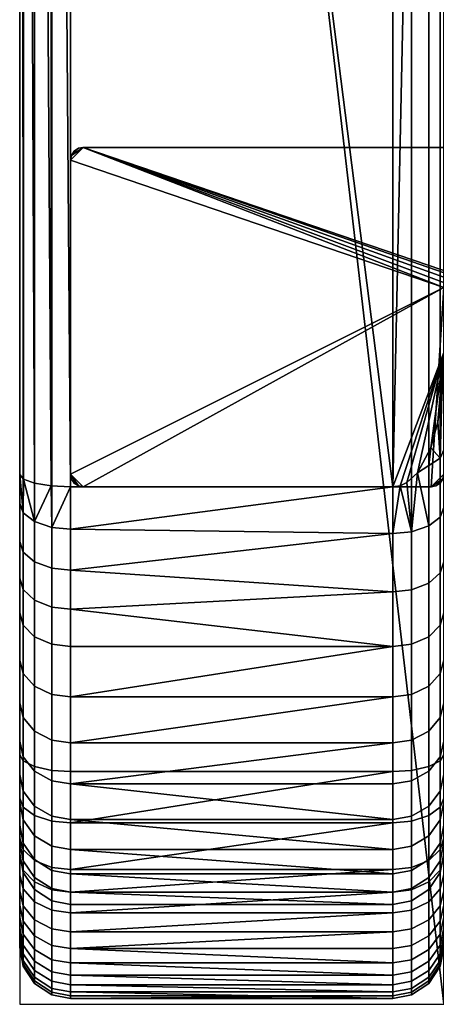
# Model space of a CAD drawing. Header units: millimetres. Extents: x -100 to 770, y -443 to 492.
# Tile 1 of 20: x -100 to -2, y -420 to -188. Entities that reach past the tile are written whole.
import ezdxf

# ---------------------------------------------------------------- set-up
doc = ezdxf.new("R2010")
doc.units = ezdxf.units.MM
doc.header["$MEASUREMENT"] = 0
for name, color, linetype, true_color in [('bocnice', 254, 'Continuous', 0xbebebe), ('bocnice boky', 7, 'Continuous', 0xff7f7f), ('nozky', 254, 'Continuous', 0xbebebe), ('op pud plocha', 7, 'Continuous', 0x000000), ('openport', 5, 'Continuous', 0x0000ff)]:
    doc.layers.add(name, color=color, linetype=linetype, true_color=true_color)

msp = doc.modelspace()

# ---------------------------------------------------------------- linework, layer by layer
at = {"layer": 'openport'}
msp.add_lwpolyline([(-100, -420), (0, -420), (0, 440), (-100, 440)], close=True, dxfattribs=at)

# ---------------------------------------------------------------- meshes
at = {"layer": 'bocnice'}
mesh = msp.add_polyface(dxfattribs=at)
corners = [(-12, -365.15, 399.47), (-12, 345.21, 648.63), (-88, 345.21, 648.63), (-88, -365.15, 399.47), (-0.84, 291.27, 17.11), (-1.37, 282.69, 12), (-3.08, 288.87, 12), (-0.44, 276.35, 12), (0, 289.36, 21.09), (0, 275.21, 15.03), (0, 266.42, 12), (-0.44, -276.35, 12), (-0.84, -291.27, 17.11), (-1.37, -282.69, 12), (0, -275.21, 15.03), (0, -289.36, 21.09), (0, -266.42, 12), (-92.42, -364.87, 398.68), (-88, -365.15, 399.47), (-88, 345.21, 648.63), (-92.42, 345.49, 647.83), (-96.49, -363.98, 396.16), (-96.49, 346.38, 645.31), (-99.16, -362.64, 392.32), (-99.16, 347.72, 641.47), (-100, -361.17, 388.15), (-100, 349.18, 637.3), (-7.58, -364.87, 398.68), (-7.58, 345.49, 647.83), (-12, 345.21, 648.63), (-12, -365.15, 399.47), (-3.51, -363.98, 396.16), (-3.51, 346.38, 645.31), (-0.84, -362.64, 392.32), (-0.84, 347.72, 641.47), (0, -361.17, 388.15), (0, 349.18, 637.3), (-88, -298.05, 12), (-92.61, 297.83, 12.92), (-88, 298.05, 12), (-92.61, -297.83, 12.92), (-96.49, 297.2, 15.51), (-96.49, -297.2, 15.51), (-99.09, -296.25, 19.43), (-100, 295.12, 24), (-99.09, 296.25, 19.43), (-100, -295.12, 24), (-1.37, -282.69, 12), (0, -266.42, 12), (-0.44, -276.35, 12), (-3.08, -288.87, 12), (-12, -298.05, 12), (0, 266.42, 12), (-1.37, 282.69, 12), (-0.44, 276.35, 12), (-3.08, 288.87, 12), (-6.23, 294.73, 12), (-8.74, 297.05, 12), (-6.23, -294.73, 12), (-88, -298.05, 12), (-88, 298.05, 12), (-8.74, -297.05, 12), (-10.28, 297.78, 12), (-12, 298.05, 12)]
mesh.append_faces([[corners[k] for k in face] for face in [(0, 1, 2, 3), (4, 5, 6, 6), (7, 5, 4, 4), (7, 4, 8, 9), (7, 9, 10, 10), (11, 12, 13, 13), (11, 14, 15, 12), (11, 16, 14, 14), (17, 18, 19, 20), (21, 17, 20, 22), (23, 21, 22, 24), (25, 23, 24, 26), (27, 28, 29, 30), (31, 32, 28, 27), (33, 34, 32, 31), (35, 36, 34, 33), (37, 38, 39, 39), (37, 40, 38, 38), (41, 38, 40, 40), (42, 41, 40, 40), (43, 44, 45, 45), (42, 43, 45, 45), (46, 44, 43, 43), (41, 42, 45, 45), (47, 48, 49, 49), (48, 47, 50, 50), (48, 51, 52, 52), (53, 54, 52, 52), (53, 52, 55, 55), (56, 55, 52, 52), (57, 56, 52, 52), (58, 48, 50, 50), (59, 60, 51, 51), (58, 61, 48, 48), (57, 52, 62, 62), (52, 51, 63, 63), (63, 51, 60, 60)]])
mesh = msp.add_polyface(dxfattribs=at)
corners = [(-12, -309.07, 18.09), (-88, -317.65, 23.56), (-88, -308.03, 17.48), (-12, -298.05, 12), (-88, -298.05, 12), (-12, -322.81, 27.17), (-88, -326.88, 30.23), (-7.58, -308.63, 18.81), (-7.58, -322.31, 27.86), (-12, -322.81, 27.17), (-12, -309.07, 18.09), (-3.51, -307.26, 21.11), (-3.51, -320.74, 30.02), (-0.84, -305.17, 24.6), (-0.84, -318.34, 33.3), (0, -302.9, 28.39), (0, -315.74, 36.88), (-0.84, -291.27, 17.11), (-3.51, -293.04, 13.44), (0, -289.36, 21.09), (-10.28, -297.78, 12), (-12, -298.05, 12), (-6.23, -294.73, 12), (-8.74, -297.05, 12), (-3.08, -288.87, 12), (-1.37, -282.69, 12), (-96.49, -315.68, 26.47), (-92.42, -317.18, 24.26), (-92.42, -326.37, 30.89), (-96.49, -324.73, 33.01), (-99.16, -313.4, 29.84), (-99.16, -322.25, 36.23), (-100, -310.93, 33.5), (-100, -319.55, 39.73), (-92.42, -307.6, 18.2), (-88, -308.03, 17.48), (-88, -317.65, 23.56), (-96.49, -306.25, 20.51), (-99.16, -304.18, 24.01), (-100, -301.94, 27.81), (-88, -298.05, 12), (-99.09, -296.25, 19.43), (-100, -295.12, 24), (-92.61, -297.83, 12.92), (-96.49, -297.2, 15.51), (0, -266.42, 12), (-8.74, -297.05, 12), (-10.28, -297.78, 12), (-12, -298.05, 12)]
mesh.append_faces([[corners[k] for k in face] for face in [(0, 1, 2, 2), (3, 2, 4, 4), (5, 6, 1, 1), (0, 5, 1, 1), (2, 3, 0, 0), (7, 8, 9, 10), (11, 12, 8, 7), (13, 14, 12, 11), (15, 16, 14, 13), (17, 13, 11, 18), (19, 15, 13, 17), (20, 10, 21, 21), (7, 10, 20, 20), (22, 11, 7, 7), (7, 23, 22, 22), (23, 7, 20, 20), (18, 11, 22, 22), (24, 17, 18, 18), (17, 24, 25, 25), (24, 18, 22, 22), (26, 27, 28, 29), (30, 26, 29, 31), (32, 30, 31, 33), (34, 35, 36, 27), (37, 34, 27, 26), (38, 37, 26, 30), (39, 38, 30, 32), (40, 35, 34, 34), (41, 37, 38, 38), (42, 38, 39, 39), (37, 43, 34, 34), (37, 44, 43, 43), (38, 42, 41, 41), (41, 44, 37, 37), (34, 43, 40, 40), (45, 46, 47, 47), (45, 47, 48, 48)]])
mesh = msp.add_polyface(dxfattribs=at)
corners = [(-12, -335.67, 37.46), (-88, -347.56, 48.86), (-88, -335.67, 37.46), (-88, -326.88, 30.23), (-12, -347.56, 48.86), (-88, -358.37, 61.29), (-12, -376.43, 88.79), (-88, -376.43, 88.79), (-88, -368.02, 74.63), (-12, -358.37, 61.29), (-100, -372.46, 108.28), (-99.16, -376.53, 106.56), (-99.16, -382.01, 121.3), (-100, -377.81, 122.66), (-92.42, -375.69, 89.19), (-88, -376.43, 88.79), (-88, -383.51, 103.6), (-92.42, -382.73, 103.93), (-96.49, -373.33, 90.45), (-96.49, -380.27, 104.97), (-99.16, -369.75, 92.37), (-100, -365.85, 94.45), (-92.42, -367.32, 75.1), (-88, -368.02, 74.63), (-96.49, -365.08, 76.56), (-99.16, -361.68, 78.8), (-100, -357.99, 81.22), (-92.42, -357.71, 61.81), (-88, -358.37, 61.29), (-96.49, -355.61, 63.47), (-99.16, -352.43, 66), (-100, -348.97, 68.75), (-92.42, -346.95, 49.44), (-88, -347.56, 48.86), (-96.49, -345.01, 51.28), (-99.16, -342.07, 54.09), (-100, -338.87, 57.14), (-92.42, -335.12, 38.09), (-88, -335.67, 37.46), (-96.49, -333.36, 40.1), (-99.16, -330.68, 43.16), (-100, -327.77, 46.48), (-92.42, -326.37, 30.89), (-88, -326.88, 30.23), (-96.49, -324.73, 33.01), (-99.16, -322.25, 36.23), (-100, -319.55, 39.73), (-92.42, -317.18, 24.26), (-88, -317.65, 23.56), (-92.42, -376.82, 393.34), (-88, -377.22, 394.08), (-88, -365.15, 399.47), (-92.42, -364.87, 398.68), (-96.49, -375.53, 391), (-96.49, -363.98, 396.16), (-99.16, -373.57, 387.43), (-99.16, -362.64, 392.32), (-100, -371.44, 383.56), (-100, -361.17, 388.15), (-100, -380.81, 377.35), (-99.16, -383.55, 380.82)]
mesh.append_faces([[corners[k] for k in face] for face in [(0, 1, 2, 2), (0, 2, 3, 3), (4, 5, 1, 1), (6, 7, 8, 8), (5, 9, 8, 8), (10, 11, 12, 13), (14, 15, 16, 17), (18, 14, 17, 19), (20, 18, 19, 11), (21, 20, 11, 10), (22, 23, 15, 14), (24, 22, 14, 18), (25, 24, 18, 20), (26, 25, 20, 21), (27, 28, 23, 22), (29, 27, 22, 24), (30, 29, 24, 25), (31, 30, 25, 26), (32, 33, 28, 27), (34, 32, 27, 29), (35, 34, 29, 30), (36, 35, 30, 31), (37, 38, 33, 32), (39, 37, 32, 34), (40, 39, 34, 35), (41, 40, 35, 36), (42, 43, 38, 37), (44, 42, 37, 39), (45, 44, 39, 40), (46, 45, 40, 41), (47, 48, 43, 42), (49, 50, 51, 52), (53, 49, 52, 54), (55, 53, 54, 56), (57, 55, 56, 58), (59, 60, 55, 57)]])
mesh = msp.add_polyface(dxfattribs=at)
corners = [(-12, -335.67, 37.46), (-12, -347.56, 48.86), (-88, -347.56, 48.86), (-88, -326.88, 30.23), (-12, -322.81, 27.17), (-12, -358.37, 61.29), (-88, -358.37, 61.29), (-12, -368.02, 74.63), (-12, -376.43, 88.79), (-88, -368.02, 74.63), (-12, -365.15, 399.47), (-88, -365.15, 399.47), (-88, -377.22, 394.08), (-12, -377.22, 394.08), (0, -372.46, 108.28), (0, -377.81, 122.66), (-0.84, -382.01, 121.3), (-0.84, -376.53, 106.56), (-7.58, -375.69, 89.19), (-7.58, -382.73, 103.93), (-12, -383.51, 103.6), (-12, -376.43, 88.79), (-3.51, -373.33, 90.45), (-3.51, -380.27, 104.97), (-0.84, -369.75, 92.37), (0, -365.85, 94.45), (-7.58, -367.32, 75.1), (-12, -368.02, 74.63), (-3.51, -365.08, 76.56), (-0.84, -361.68, 78.8), (0, -357.99, 81.22), (-7.58, -357.71, 61.81), (-12, -358.37, 61.29), (-3.51, -355.61, 63.47), (-0.84, -352.43, 66), (0, -348.97, 68.75), (-7.58, -346.95, 49.44), (-12, -347.56, 48.86), (-3.51, -345.01, 51.28), (-0.84, -342.07, 54.09), (0, -338.87, 57.14), (-7.58, -335.12, 38.09), (-12, -335.67, 37.46), (-3.51, -333.36, 40.1), (-0.84, -330.68, 43.16), (0, -327.77, 46.48), (-7.58, -322.31, 27.86), (-12, -322.81, 27.17), (-3.51, -320.74, 30.02), (-0.84, -318.34, 33.3), (0, -315.74, 36.88), (-7.58, -376.82, 393.34), (-7.58, -364.87, 398.68), (-12, -365.15, 399.47), (-12, -377.22, 394.08), (-3.51, -375.53, 391), (-3.51, -363.98, 396.16), (-0.84, -373.57, 387.43), (-0.84, -362.64, 392.32), (0, -371.44, 383.56), (0, -361.17, 388.15), (0, -380.81, 377.35), (-0.84, -383.55, 380.82)]
mesh.append_faces([[corners[k] for k in face] for face in [(0, 1, 2, 2), (3, 4, 0, 0), (5, 6, 1, 1), (7, 8, 9, 9), (9, 5, 7, 7), (10, 11, 12, 12), (12, 13, 10, 10), (14, 15, 16, 17), (18, 19, 20, 21), (22, 23, 19, 18), (24, 17, 23, 22), (25, 14, 17, 24), (26, 18, 21, 27), (28, 22, 18, 26), (29, 24, 22, 28), (30, 25, 24, 29), (31, 26, 27, 32), (33, 28, 26, 31), (34, 29, 28, 33), (35, 30, 29, 34), (36, 31, 32, 37), (38, 33, 31, 36), (39, 34, 33, 38), (40, 35, 34, 39), (41, 36, 37, 42), (43, 38, 36, 41), (44, 39, 38, 43), (45, 40, 39, 44), (46, 41, 42, 47), (48, 43, 41, 46), (49, 44, 43, 48), (50, 45, 44, 49), (51, 52, 53, 54), (55, 56, 52, 51), (57, 58, 56, 55), (59, 60, 58, 57), (61, 59, 57, 62)]])
mesh = msp.add_polyface(dxfattribs=at)
corners = [(-96.49, -390.12, 135.58), (-92.42, -392.73, 135), (-92.42, -395.6, 151.08), (-96.49, -392.95, 151.43), (-99.16, -386.16, 136.48), (-99.16, -388.92, 151.96), (-100, -381.85, 137.45), (-100, -384.54, 152.54), (-96.49, -385.88, 120.06), (-92.42, -388.43, 119.24), (-99.16, -382.01, 121.3), (-100, -377.81, 122.66), (-96.49, -380.27, 104.97), (-92.42, -382.73, 103.93), (-99.16, -376.53, 106.56), (-92.42, -417.14, 313.58), (-96.49, -414.49, 313.93), (-99.16, -410.46, 314.47), (-100, -406.08, 315.05), (-96.49, -386.07, 384.01), (-92.42, -387.73, 386.11), (-92.42, -376.82, 393.34), (-96.49, -375.53, 391), (-99.16, -383.55, 380.82), (-99.16, -373.57, 387.43), (-96.49, -391.15, 379.61), (-92.42, -392.99, 381.56), (-99.16, -388.36, 376.66), (-100, -385.33, 373.44), (-100, -380.81, 377.35), (-96.49, -395.83, 374.79), (-92.42, -397.83, 376.57), (-99.16, -392.79, 372.09), (-100, -389.49, 369.16), (-96.49, -400.07, 369.58), (-92.42, -402.22, 371.17), (-99.16, -396.81, 367.15), (-100, -393.26, 364.52), (-99.16, -400.38, 361.89), (-96.49, -403.84, 364.01), (-100, -396.61, 359.57), (-99.16, -403.46, 356.32), (-96.49, -407.1, 358.14), (-100, -399.51, 354.35), (-99.16, -406.05, 350.51), (-96.49, -409.83, 352), (-100, -401.94, 348.89), (-99.16, -408.12, 344.49), (-96.49, -412.02, 345.65), (-100, -403.88, 343.24), (-99.16, -409.65, 338.32), (-96.49, -413.64, 339.12), (-100, -405.32, 337.44), (-99.16, -411.04, 326.43), (-96.49, -415.11, 326.56), (-100, -406.63, 326.28)]
mesh.append_faces([[corners[k] for k in face] for face in [(0, 1, 2, 3), (4, 0, 3, 5), (6, 4, 5, 7), (8, 9, 1, 0), (10, 8, 0, 4), (11, 10, 4, 6), (12, 13, 9, 8), (14, 12, 8, 10), (3, 2, 15, 16), (5, 3, 16, 17), (7, 5, 17, 18), (19, 20, 21, 22), (23, 19, 22, 24), (25, 26, 20, 19), (27, 25, 19, 23), (28, 27, 23, 29), (30, 31, 26, 25), (32, 30, 25, 27), (33, 32, 27, 28), (34, 35, 31, 30), (36, 34, 30, 32), (37, 36, 32, 33), (38, 39, 34, 36), (40, 38, 36, 37), (41, 42, 39, 38), (43, 41, 38, 40), (44, 45, 42, 41), (46, 44, 41, 43), (47, 48, 45, 44), (49, 47, 44, 46), (50, 51, 48, 47), (52, 50, 47, 49), (53, 54, 51, 50), (55, 53, 50, 52), (53, 17, 16, 54), (55, 18, 17, 53)]])
mesh = msp.add_polyface(dxfattribs=at)
corners = [(-0.84, -388.92, 151.96), (-0.84, -410.46, 314.47), (-3.51, -414.49, 313.93), (-3.51, -392.95, 151.43), (0, -384.54, 152.54), (0, -406.08, 315.05), (-0.84, -386.16, 136.48), (-3.51, -390.12, 135.58), (0, -381.85, 137.45), (-0.84, -382.01, 121.3), (-3.51, -385.88, 120.06), (0, -377.81, 122.66), (-0.84, -376.53, 106.56), (-3.51, -380.27, 104.97), (-0.84, -383.55, 380.82), (-0.84, -373.57, 387.43), (-3.51, -375.53, 391), (-3.51, -386.07, 384.01), (-0.84, -388.36, 376.66), (-3.51, -391.15, 379.61), (0, -385.33, 373.44), (0, -380.81, 377.35), (-3.51, -395.83, 374.79), (-7.58, -392.99, 381.56), (-7.58, -397.83, 376.57), (-0.84, -392.79, 372.09), (0, -389.49, 369.16), (-3.51, -400.07, 369.58), (-7.58, -402.22, 371.17), (-0.84, -396.81, 367.15), (0, -393.26, 364.52), (-3.51, -403.84, 364.01), (-7.58, -406.12, 365.41), (-0.84, -400.38, 361.89), (0, -396.61, 359.57), (-3.51, -407.1, 358.14), (-7.58, -409.49, 359.33), (-0.84, -403.46, 356.32), (0, -399.51, 354.35), (-3.51, -409.83, 352), (-7.58, -412.32, 352.98), (-0.84, -406.05, 350.51), (0, -401.94, 348.89), (-3.51, -412.02, 345.65), (-7.58, -414.58, 346.4), (-0.84, -408.12, 344.49), (0, -403.88, 343.24), (-3.51, -413.64, 339.12), (-7.58, -416.26, 339.65), (-0.84, -409.65, 338.32), (0, -405.32, 337.44), (-3.51, -415.11, 326.56), (-7.58, -417.78, 326.65), (-0.84, -411.04, 326.43), (0, -406.63, 326.28), (-7.58, -417.14, 313.58)]
mesh.append_faces([[corners[k] for k in face] for face in [(0, 1, 2, 3), (4, 5, 1, 0), (6, 0, 3, 7), (8, 4, 0, 6), (9, 6, 7, 10), (11, 8, 6, 9), (12, 9, 10, 13), (14, 15, 16, 17), (18, 14, 17, 19), (20, 21, 14, 18), (22, 19, 23, 24), (25, 18, 19, 22), (26, 20, 18, 25), (27, 22, 24, 28), (29, 25, 22, 27), (30, 26, 25, 29), (31, 27, 28, 32), (33, 29, 27, 31), (34, 30, 29, 33), (35, 31, 32, 36), (37, 33, 31, 35), (38, 34, 33, 37), (39, 35, 36, 40), (41, 37, 35, 39), (42, 38, 37, 41), (43, 39, 40, 44), (45, 41, 39, 43), (46, 42, 41, 45), (47, 43, 44, 48), (49, 45, 43, 47), (50, 46, 45, 49), (51, 47, 48, 52), (53, 49, 47, 51), (54, 50, 49, 53), (53, 51, 2, 1), (54, 53, 1, 5), (51, 52, 55, 2)]])
mesh = msp.add_polyface(dxfattribs=at)
corners = [(-88, -389.23, 118.98), (-12, -389.23, 118.98), (-12, -393.55, 134.81), (-88, -383.51, 103.6), (-12, -383.51, 103.6), (-88, -376.43, 88.79), (-12, -376.43, 88.79), (-88, -393.55, 134.81), (-12, -396.44, 150.97), (-12, -377.22, 394.08), (-88, -388.25, 386.77), (-12, -388.25, 386.77), (-12, -393.57, 382.17), (-88, -398.46, 377.13), (-12, -398.46, 377.13), (-88, -393.57, 382.17), (-12, -402.9, 371.67), (-88, -406.84, 365.85), (-12, -406.84, 365.85), (-88, -402.9, 371.67), (-12, -410.25, 359.71), (-88, -410.25, 359.71), (-12, -413.1, 353.29), (-88, -417.09, 339.82), (-12, -418.62, 326.68), (-12, -417.09, 339.82), (-12, -415.39, 346.64), (-88, -415.39, 346.64), (-88, -413.1, 353.29), (-88, -418.62, 326.68), (-12, -417.97, 313.47), (-12, -396.44, 150.97), (-12, -417.97, 313.47), (-88, -417.97, 313.47), (-88, -396.44, 150.97), (-7.58, -395.6, 151.08), (-7.58, -417.14, 313.58), (-12, -417.97, 313.47), (-12, -396.44, 150.97), (-3.51, -392.95, 151.43), (-3.51, -414.49, 313.93), (-7.58, -392.73, 135), (-12, -393.55, 134.81), (-3.51, -390.12, 135.58), (-7.58, -388.43, 119.24), (-12, -389.23, 118.98), (-3.51, -385.88, 120.06), (-7.58, -382.73, 103.93), (-12, -383.51, 103.6), (-3.51, -380.27, 104.97), (-7.58, -387.73, 386.11), (-7.58, -376.82, 393.34), (-12, -377.22, 394.08), (-12, -388.25, 386.77), (-3.51, -386.07, 384.01), (-3.51, -375.53, 391), (-7.58, -392.99, 381.56), (-12, -393.57, 382.17), (-3.51, -391.15, 379.61), (-7.58, -397.83, 376.57), (-12, -398.46, 377.13), (-7.58, -402.22, 371.17), (-12, -402.9, 371.67), (-7.58, -406.12, 365.41), (-12, -406.84, 365.85), (-7.58, -409.49, 359.33), (-12, -410.25, 359.71), (-7.58, -412.32, 352.98), (-12, -413.1, 353.29), (-7.58, -414.58, 346.4), (-12, -415.39, 346.64), (-7.58, -416.26, 339.65), (-12, -417.09, 339.82), (-7.58, -417.78, 326.65), (-12, -418.62, 326.68)]
mesh.append_faces([[corners[k] for k in face] for face in [(0, 1, 2, 2), (1, 3, 4, 4), (5, 6, 4, 4), (7, 2, 8, 8), (9, 10, 11, 11), (12, 13, 14, 14), (15, 12, 11, 11), (16, 17, 18, 18), (19, 17, 16, 16), (20, 21, 22, 22), (20, 18, 17, 17), (23, 24, 25, 25), (25, 26, 27, 27), (28, 26, 22, 22), (29, 30, 24, 24), (31, 32, 33, 34), (35, 36, 37, 38), (39, 40, 36, 35), (41, 35, 38, 42), (43, 39, 35, 41), (44, 41, 42, 45), (46, 43, 41, 44), (47, 44, 45, 48), (49, 46, 44, 47), (50, 51, 52, 53), (54, 55, 51, 50), (56, 50, 53, 57), (58, 54, 50, 56), (59, 56, 57, 60), (61, 59, 60, 62), (63, 61, 62, 64), (65, 63, 64, 66), (67, 65, 66, 68), (69, 67, 68, 70), (71, 69, 70, 72), (73, 71, 72, 74), (73, 74, 37, 36)]])
mesh = msp.add_polyface(dxfattribs=at)
corners = [(-12, -383.51, 103.6), (-88, -383.51, 103.6), (-88, -376.43, 88.79), (-12, -396.44, 150.97), (-88, -396.44, 150.97), (-88, -393.55, 134.81), (-12, -393.55, 134.81), (-88, -389.23, 118.98), (-12, -389.23, 118.98), (-12, -377.22, 394.08), (-88, -377.22, 394.08), (-88, -388.25, 386.77), (-12, -398.46, 377.13), (-88, -398.46, 377.13), (-88, -402.9, 371.67), (-12, -393.57, 382.17), (-88, -393.57, 382.17), (-12, -388.25, 386.77), (-12, -402.9, 371.67), (-12, -415.39, 346.64), (-88, -413.1, 353.29), (-88, -415.39, 346.64), (-12, -413.1, 353.29), (-88, -410.25, 359.71), (-12, -417.97, 313.47), (-88, -418.62, 326.68), (-88, -417.97, 313.47), (-12, -418.62, 326.68), (-88, -417.09, 339.82), (-12, -417.09, 339.82), (-12, -410.25, 359.71), (-88, -406.84, 365.85), (-92.42, -392.73, 135), (-88, -393.55, 134.81), (-88, -396.44, 150.97), (-92.42, -395.6, 151.08), (-92.42, -388.43, 119.24), (-88, -389.23, 118.98), (-92.42, -382.73, 103.93), (-88, -383.51, 103.6), (-88, -417.97, 313.47), (-92.42, -417.14, 313.58), (-92.42, -387.73, 386.11), (-88, -388.25, 386.77), (-88, -377.22, 394.08), (-92.42, -376.82, 393.34), (-92.42, -392.99, 381.56), (-88, -393.57, 382.17), (-92.42, -397.83, 376.57), (-88, -398.46, 377.13), (-92.42, -402.22, 371.17), (-88, -402.9, 371.67), (-92.42, -406.12, 365.41), (-88, -406.84, 365.85), (-96.49, -403.84, 364.01), (-96.49, -400.07, 369.58), (-92.42, -409.49, 359.33), (-88, -410.25, 359.71), (-96.49, -407.1, 358.14), (-92.42, -412.32, 352.98), (-88, -413.1, 353.29), (-96.49, -409.83, 352), (-92.42, -414.58, 346.4), (-88, -415.39, 346.64), (-96.49, -412.02, 345.65), (-92.42, -416.26, 339.65), (-88, -417.09, 339.82), (-96.49, -413.64, 339.12), (-92.42, -417.78, 326.65), (-88, -418.62, 326.68), (-96.49, -415.11, 326.56), (-96.49, -414.49, 313.93)]
mesh.append_faces([[corners[k] for k in face] for face in [(0, 1, 2, 2), (3, 4, 5, 5), (6, 5, 7, 7), (8, 7, 1, 1), (9, 10, 11, 11), (12, 13, 14, 14), (15, 16, 13, 13), (17, 11, 16, 16), (18, 12, 14, 14), (19, 20, 21, 21), (22, 23, 20, 20), (24, 25, 26, 26), (27, 28, 25, 25), (29, 21, 28, 28), (23, 30, 31, 31), (32, 33, 34, 35), (36, 37, 33, 32), (38, 39, 37, 36), (35, 34, 40, 41), (42, 43, 44, 45), (46, 47, 43, 42), (48, 49, 47, 46), (50, 51, 49, 48), (52, 53, 51, 50), (54, 52, 50, 55), (56, 57, 53, 52), (58, 56, 52, 54), (59, 60, 57, 56), (61, 59, 56, 58), (62, 63, 60, 59), (64, 62, 59, 61), (65, 66, 63, 62), (67, 65, 62, 64), (68, 69, 66, 65), (70, 68, 65, 67), (68, 41, 40, 69), (70, 71, 41, 68)]])
at = {"layer": 'bocnice boky'}
mesh = msp.add_polyface(dxfattribs=at)
corners = [(-100, -406.63, 326.28), (-100, -406.08, 315.05), (-100, -405.32, 337.44), (-100, -403.88, 343.24), (-100, -401.94, 348.89), (-100, -399.51, 354.35), (-100, -396.61, 359.57), (-100, -393.26, 364.52), (-100, -389.49, 369.16), (-100, -385.33, 373.44), (-100, -384.54, 152.54), (-100, -381.85, 137.45), (-100, -380.81, 377.35), (-100, -377.81, 122.66), (-100, -372.46, 108.28), (-100, -371.44, 383.56), (-100, -365.85, 94.45), (-100, -361.17, 388.15), (-100, -357.99, 81.22), (-100, -348.97, 68.75), (-100, -338.87, 57.14), (-100, -327.77, 46.48), (-100, -319.55, 39.73), (-100, -310.93, 33.5), (-100, -301.94, 27.81), (-100, -295.12, 24), (-100, 295.12, 24), (-100, 301.94, 27.81), (-100, 310.93, 33.5), (-100, 319.55, 39.73), (-100, 327.77, 46.48), (-100, 338.87, 57.14), (-100, 348.97, 68.75), (-100, 349.18, 637.3), (-100, 357.53, 639.65), (-100, 357.99, 81.22), (-100, 365.85, 94.45), (-100, 366.1, 640.9), (-100, 372.46, 108.28), (-100, 374.76, 641.07), (-100, 377.81, 122.66), (-100, 381.85, 137.45), (-100, 383.37, 640.13), (-100, 384.54, 152.54), (-100, 391.79, 638.1), (-100, 399.89, 635.01), (-100, 407.53, 630.93), (-100, 414.59, 625.91), (-100, 420.95, 620.02), (-100, 426.5, 613.37), (-100, 431.18, 606.08), (-100, 434.89, 598.25), (-100, 437.57, 590.01), (-100, 439.1, 564.2), (-100, 439.17, 581.49), (-100, 439.69, 572.85)]
mesh.append_faces([[corners[k] for k in face] for face in [(19, 18, 13, 13), (10, 19, 13, 13), (13, 18, 14, 14), (14, 18, 16, 16), (13, 11, 10, 10), (23, 20, 19, 19), (19, 10, 24, 24), (25, 24, 10, 10), (20, 23, 22, 22), (24, 23, 19, 19), (26, 25, 17, 17), (22, 21, 20, 20), (26, 17, 43, 43), (3, 0, 2, 2), (1, 0, 4, 4), (4, 0, 3, 3), (5, 6, 7, 7), (8, 4, 5, 5), (8, 1, 4, 4), (8, 5, 7, 7), (10, 1, 17, 17), (8, 17, 1, 1), (15, 9, 12, 12), (8, 9, 15, 15), (15, 17, 8, 8), (17, 25, 10, 10), (43, 27, 26, 26), (29, 28, 31, 31), (30, 29, 31, 31), (32, 27, 43, 43), (40, 35, 32, 32), (31, 28, 32, 32), (36, 35, 38, 38), (43, 40, 32, 32), (41, 40, 43, 43), (53, 43, 33, 33), (53, 54, 55, 55), (33, 43, 17, 17), (40, 38, 35, 35), (54, 53, 33, 33), (49, 37, 45, 45), (54, 33, 37, 37), (44, 45, 37, 37), (37, 33, 34, 34), (44, 37, 39, 39), (44, 39, 42, 42), (51, 52, 50, 50), (54, 49, 50, 50), (48, 46, 47, 47), (45, 46, 48, 48), (45, 48, 49, 49), (37, 49, 54, 54), (54, 50, 52, 52), (32, 28, 27, 27)]])
at = {"layer": 'nozky'}
mesh = msp.add_polyface(dxfattribs=at)
corners = [(-85, -218.05, 0), (-85, -218.05, 12), (-86.1, -218.26, 0), (-86.1, -218.26, 12), (-87.12, -218.93, 0), (-87.12, -218.93, 12), (-87.79, -219.95, 0), (-87.79, -219.95, 12), (-88, -221.05, 0), (-88, -221.05, 12), (-88, -295.05, 0), (-88, -295.05, 12), (-87.79, -296.16, 0), (-87.79, -296.16, 12), (-87.12, -297.17, 0), (-87.12, -297.17, 12), (-86.1, -297.84, 0), (-86.1, -297.84, 12), (-85, -298.05, 0), (-85, -298.05, 12), (-3, -298.05, 0), (-3, -298.05, 12), (-1.9, -297.84, 0), (-1.9, -297.84, 12), (-0.88, -297.17, 0), (-0.88, -297.17, 12), (-0.21, -296.16, 0), (-0.21, -296.16, 12), (0, -295.05, 0), (0, -295.05, 12), (0, -251.05, 0), (0, -251.05, 12), (0.21, -249.95, 0), (0.21, -249.95, 12), (0.88, -248.93, 0), (0.88, -248.93, 12), (1.9, -248.26, 0), (1.9, -248.26, 12), (3, -248.05, 0), (3, -248.05, 12), (85, -248.05, 0), (85, -248.05, 12), (86.1, -247.84, 0), (86.1, -247.84, 12), (87.12, -247.17, 0), (87.12, -247.17, 12), (87.79, -246.16, 0), (87.79, -246.16, 12), (88, -245.05, 0), (88, -245.05, 12), (88, -221.05, 0), (88, -221.05, 12), (87.79, -219.95, 0), (87.79, -219.95, 12), (87.12, -218.93, 0), (87.12, -218.93, 12), (86.1, -218.26, 0), (86.1, -218.26, 12), (85, -218.05, 0), (85, -218.05, 12), (-85, -218.05, 0), (-85, -218.05, 12), (-85, -218.05, 0), (-86.1, -218.26, 0), (-87.12, -218.93, 0), (-87.79, -219.95, 0), (-88, -221.05, 0), (-88, -295.05, 0), (-87.79, -296.16, 0), (-87.12, -297.17, 0), (-86.1, -297.84, 0), (-85, -298.05, 0), (-3, -298.05, 0), (-1.9, -297.84, 0), (-0.88, -297.17, 0), (-0.21, -296.16, 0), (0, -295.05, 0), (0, -251.05, 0), (0.21, -249.95, 0), (0.88, -248.93, 0), (1.9, -248.26, 0), (3, -248.05, 0), (85, -248.05, 0), (86.1, -247.84, 0), (87.12, -247.17, 0), (87.79, -246.16, 0), (88, -245.05, 0), (88, -221.05, 0), (87.79, -219.95, 0), (87.12, -218.93, 0), (86.1, -218.26, 0), (85, -218.05, 0), (-85, -218.05, 12), (-86.1, -218.26, 12), (-87.12, -218.93, 12), (-87.79, -219.95, 12), (-88, -221.05, 12), (-88, -295.05, 12), (-87.79, -296.16, 12), (-87.12, -297.17, 12), (-86.1, -297.84, 12), (-85, -298.05, 12), (-3, -298.05, 12), (-1.9, -297.84, 12), (-0.88, -297.17, 12), (-0.21, -296.16, 12), (0, -295.05, 12), (0, -251.05, 12), (0.21, -249.95, 12), (0.88, -248.93, 12), (1.9, -248.26, 12), (3, -248.05, 12), (85, -248.05, 12), (86.1, -247.84, 12), (87.12, -247.17, 12), (87.79, -246.16, 12), (88, -245.05, 12), (88, -221.05, 12), (87.79, -219.95, 12), (87.12, -218.93, 12), (86.1, -218.26, 12), (85, -218.05, 12)]
mesh.append_faces([[corners[k] for k in face] for face in [(0, 2, 3, 1), (2, 4, 5, 3), (4, 6, 7, 5), (6, 8, 9, 7), (8, 10, 11, 9), (10, 12, 13, 11), (12, 14, 15, 13), (14, 16, 17, 15), (16, 18, 19, 17), (18, 20, 21, 19), (20, 22, 23, 21), (22, 24, 25, 23), (24, 26, 27, 25), (26, 28, 29, 27), (28, 30, 31, 29), (30, 32, 33, 31), (32, 34, 35, 33), (34, 36, 37, 35), (36, 38, 39, 37), (38, 40, 41, 39), (40, 42, 43, 41), (42, 44, 45, 43), (44, 46, 47, 45), (46, 48, 49, 47), (48, 50, 51, 49), (50, 52, 53, 51), (52, 54, 55, 53), (54, 56, 57, 55), (56, 58, 59, 57), (58, 60, 61, 59), (70, 69, 68, 68), (70, 68, 67, 67), (77, 71, 67, 67), (75, 73, 72, 72), (67, 71, 70, 70), (73, 75, 74, 74), (66, 65, 62, 62), (65, 64, 63, 63), (77, 67, 66, 66), (77, 66, 62, 62), (62, 65, 63, 63), (77, 76, 72, 72), (77, 72, 71, 71), (76, 75, 72, 72), (62, 79, 78, 78), (62, 78, 77, 77), (62, 91, 81, 81), (91, 82, 81, 81), (83, 82, 86, 86), (62, 80, 79, 79), (87, 91, 90, 90), (86, 82, 91, 91), (87, 90, 89, 89), (85, 84, 83, 83), (86, 91, 87, 87), (87, 89, 88, 88), (86, 85, 83, 83), (80, 62, 81, 81), (100, 98, 99, 99), (100, 97, 98, 98), (107, 97, 101, 101), (105, 102, 103, 103), (97, 100, 101, 101), (103, 104, 105, 105), (96, 92, 95, 95), (95, 93, 94, 94), (107, 96, 97, 97), (107, 92, 96, 96), (92, 93, 95, 95), (107, 102, 106, 106), (107, 101, 102, 102), (106, 102, 105, 105), (92, 108, 109, 109), (92, 107, 108, 108), (92, 111, 121, 121), (121, 111, 112, 112), (113, 116, 112, 112), (92, 109, 110, 110), (117, 120, 121, 121), (116, 121, 112, 112), (117, 119, 120, 120), (115, 113, 114, 114), (116, 117, 121, 121), (117, 118, 119, 119), (116, 113, 115, 115), (110, 111, 92, 92)]])
at = {"layer": 'op pud plocha'}
mesh = msp.add_polyface(dxfattribs=at)
corners = [(-100, -420), (-100, 440), (0, -420), (0, 440)]
mesh.append_faces([[corners[k] for k in face] for face in [(2, 1, 0, 0), (1, 2, 3, 3)]])

doc.saveas('drawing.dxf')
